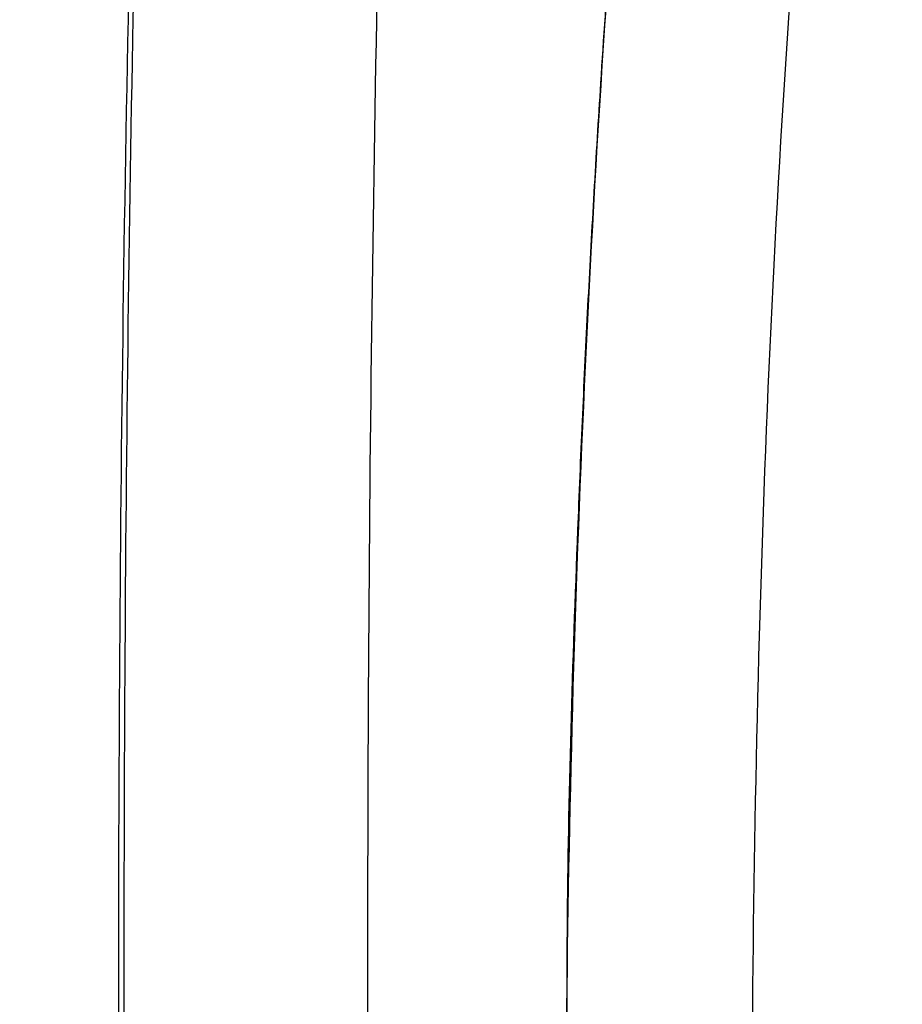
# Model space of a CAD drawing. Header units: inches. Extents: x 0.6 to 33.8, y 0 to 21.7.
# Tile 114 of 204: x 17.997 to 18.408, y 15.814 to 16.273. Entities that reach past the tile are written whole.
import ezdxf

# ---------------------------------------------------------------- set-up
doc = ezdxf.new("R2010")
doc.units = ezdxf.units.IN
doc.header["$MEASUREMENT"] = 0
doc.layers.add('FORMAT', color=7, linetype='Continuous')
doc.styles.add('SLDTEXTSTYLE3', font='TXT', dxfattribs={"width": 0.75})
doc.dimstyles.new('SLDDIMSTYLE0', dxfattribs={"dimtxt": 0.125, "dimasz": 0.13, "dimexe": 0, "dimexo": 0.0625, "dimgap": 0.03125, "dimtad": 0, "dimtih": 1, "dimtoh": 1, "dimdec": 1, "dimlfac": 4, "dimrnd": 1e-09, "dimzin": 12, "dimdsep": 46, "dimtxsty": 'SLDTEXTSTYLE3', "dimsah": 1, "dimcen": 0.09, "dimadec": 0, "dimazin": 3, "dimtfac": 1, "dimtdec": 1, "dimtofl": 0, "dimtmove": 0, "dimatfit": 3, "dimfxl": 0, "dimfrac": 2, "dimtolj": 1, "dimtzin": 12, "dimarcsym": 0})

# ---------------------------------------------------------------- blocks, each defined once
blk = doc.blocks.new('_D_4')
at = {"layer": 'FORMAT'}
for p, q in [((18.22772, 18.17953), (18.18963, 18.17953)), ((18.18963, 18.17953), (18.18963, 17.98109)), ((18.5048, 18.17953), (18.54288, 18.17953)), ((18.54288, 18.17953), (18.54288, 17.98109)), ((16.93373, 9.61248), (16.93373, 18.12449)), ((19.79878, 17.39011), (19.79878, 18.12449)), ((16.93373, 17.99949), (18.08, 17.99949)), ((19.79878, 17.99949), (18.65251, 17.99949)), ((18.18963, 17.98109), (18.22772, 17.98109)), ((18.54288, 17.98109), (18.5048, 17.98109))]:
    blk.add_line(p, q, dxfattribs=at)
for points in [[(16.93373, 17.99949), (17.06373, 17.97949), (17.06373, 18.01949)], [(19.79878, 17.99949), (19.66878, 18.01949), (19.66878, 17.97949)]]:
    blk.add_solid(points, dxfattribs=at)
at = {"layer": 'FORMAT', "char_height": 0.125, "attachment_point": 1, "style": 'SLDTEXTSTYLE3'}
for s, insert in [('291', (18.22772, 18.14222)), ('11.5', (18.20462, 17.9552))]:
    blk.add_mtext(s, dxfattribs=dict(at, insert=insert))

msp = doc.modelspace()

# ---------------------------------------------------------------- linework, layer by layer
at = {"color": 7, "linetype": 'Continuous'}
for points, knots in [([(18.06294, 16.72278), (18.05902, 16.61395), (18.05118, 16.39632), (18.04556, 16.06935), (18.04455, 15.74236), (18.04813, 15.41556), (18.05461, 15.19811), (18.05785, 15.08942)], [0, 0, 0, 0, 0.200085, 0.400109, 0.600172, 0.800151, 1, 1, 1, 1]), ([(18.17629, 16.71928), (18.17236, 16.60858), (18.16451, 16.38718), (18.15903, 16.0545), (18.15826, 15.72179), (18.1622, 15.38926), (18.16902, 15.16802), (18.17243, 15.05742)], [0, 0, 0, 0, 0.200012, 0.400051, 0.60013, 0.800107, 1, 1, 1, 1]), ([(18.30798, 16.67994), (18.29718, 16.58084), (18.27556, 16.38251), (18.2573, 16.08348), (18.24947, 15.78386), (18.25304, 15.48432), (18.26799, 15.18517), (18.29336, 14.88718), (18.3197, 14.68996), (18.33286, 14.59151)], [0, 0, 0, 0, 0.1427862, 0.285746, 0.4285496, 0.5715103, 0.7142685, 0.8573516, 1, 1, 1, 1]), ([(18.30768, 16.67953), (18.30337, 16.64235), (18.29522, 16.57207), (18.28541, 16.47257), (18.27776, 16.38528), (18.27197, 16.31025), (18.26766, 16.24733), (18.26432, 16.19279), (18.26155, 16.14233), (18.25908, 16.09181), (18.25508, 15.99578), (18.2518, 15.89676), (18.25168, 15.81478), (18.25166, 15.795)], [0, 0, 0, 0, 0.126765, 0.239567, 0.338401, 0.423264, 0.494155, 0.551754, 0.60807, 0.665082, 0.722789, 0.933103, 1, 1, 1, 1]), ([(18.05691, 16.6215), (18.05335, 16.50888), (18.04621, 16.28357), (18.04216, 15.94527), (18.04255, 15.60698), (18.04725, 15.38185), (18.0496, 15.26924)], [0, 0, 0, 0, 0.249968, 0.500116, 0.749966, 1, 1, 1, 1]), ([(18.37556, 16.53247), (18.36691, 16.43035), (18.34961, 16.22608), (18.33808, 15.91838), (18.33705, 15.61042), (18.34782, 15.30269), (18.36911, 14.99563), (18.39289, 14.79224), (18.40479, 14.69057)], [0, 0, 0, 0, 0.166626, 0.333316, 0.499887, 0.666544, 0.8333, 1, 1, 1, 1])]:
    msp.add_open_spline(points, degree=3, knots=knots, dxfattribs=at)

# ---------------------------------------------------------------- dimensions: what is measured, and where the dimension line sits
at = {"layer": 'FORMAT'}
dim = msp.add_linear_dim(base=(16.93373, 17.99949), p1=(19.79878, 17.34011), p2=(16.93373, 9.56248), dimstyle='SLDDIMSTYLE0', dxfattribs=at)
dim.commit()
dim.dimension.update_dxf_attribs({"geometry": '_D_4', "text_midpoint": (18.36626, 17.99949), "dimtype": 160})

doc.saveas('drawing.dxf')
